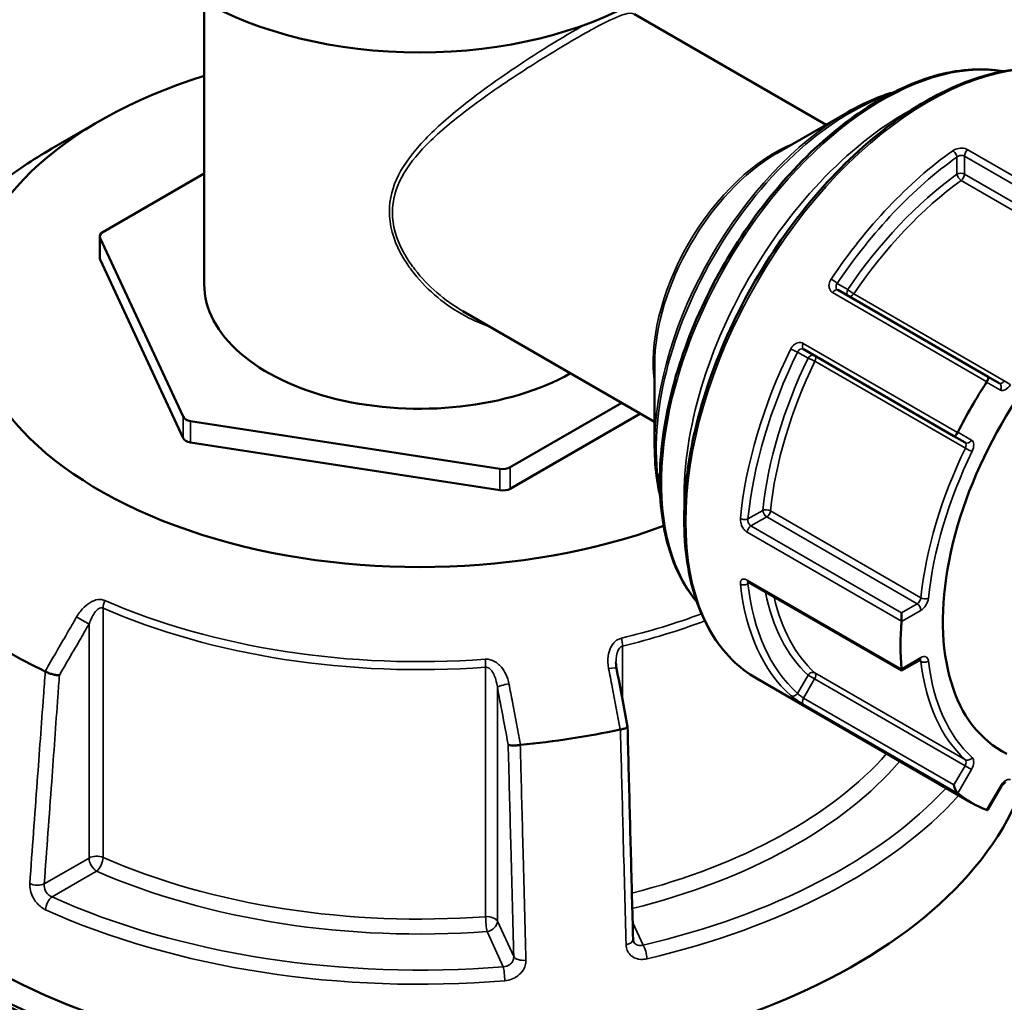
# Model space of a CAD drawing. Header units: millimetres. Extents: x 0 to 1062, y -443 to 985.
# Tile 19 of 21: x 898 to 990, y 846 to 937. Entities that reach past the tile are written whole.
import ezdxf

# ---------------------------------------------------------------- set-up
doc = ezdxf.new("R2010")
doc.units = ezdxf.units.MM
doc.layers.add('Visible (ANSI)', color=7, linetype='Continuous', lineweight=50)
doc.layers.add('Visible Narrow (ANSI)', color=7, linetype='Continuous', lineweight=35)

msp = doc.modelspace()

# ---------------------------------------------------------------- linework, layer by layer
at = {"layer": 'Visible (ANSI)'}
for p, q in [((915.402, 939.178), (915.402, 912.796)), ((973.447, 927.679), (955.553, 938.01)), ((968.865, 925.033), (975.446, 928.833)), ((905.652, 928.043), (901.174, 925.458)), ((915.402, 923.132), (905.943, 917.671)), ((905.65, 915.262), (905.65, 917.263)), ((905.684, 917.113), (913.422, 900.441)), ((905.684, 915.113), (913.422, 898.441)), ((988.582, 904.161), (974.539, 912.269)), ((957.447, 899.966), (939.553, 910.298)), ((971.339, 906.726), (985.382, 898.619)), ((957.447, 905.258), (957.447, 897.659)), ((989.617, 903.564), (988.582, 904.161)), ((943.972, 895.715), (954.391, 901.731)), ((943.972, 893.715), (956.123, 900.731)), ((914.129, 900.033), (943.006, 895.566)), ((914.129, 898.033), (943.006, 893.566)), ((985.382, 898.619), (986.417, 898.021)), ((966.189, 884.988), (980.482, 876.736)), ((980.482, 882.13), (980.482, 881.35)), ((980.482, 876.736), (982.196, 877.725)), ((980.482, 876.871), (980.482, 876.736)), ((987.027, 864.413), (966.974, 875.991)), ((988.561, 863.768), (989.8, 865.914))]:
    msp.add_line(p, q, dxfattribs=at)
for centre, major_axis, ratio, start_param, end_param in [((935.527, 951.032), (28.75, 0), 0.57735, 3.141593, 6.283185), ((935.527, 910.795), (-42.249, 0), 0.57735, 5.208878, 8.422819), ((906.65, 917.263), (-1, 0), 0.57735, 5.497787, 6.544985), ((1003.027, 892.126), (-13.207, -22.876), 0.57735, 3.104526, 6.320252), ((906.65, 915.262), (-1, 0), 0.57735, 0, 0.261799), ((935.527, 912.796), (-20.125, 0), 0.57735, 0, 2.345639), ((1003.027, 892.126), (16, 27.713), 0.57735, 1.486321, 1.655272), ((988.332, 903.728), (0.25, 0.433), 0.239146, 4.798209, 6.283185), ((914.388, 900.591), (-1, 0), 0.57735, 0.261799, 1.308997), ((985.632, 899.052), (-0.25, -0.433), 0.239146, 0, 1.484977), ((914.388, 898.591), (-1, 0), 0.57735, 0.261799, 1.308997), ((943.265, 896.124), (-1, 0), 0.57735, 1.308997, 2.356194), ((943.265, 894.123), (-1, 0), 0.57735, 1.308997, 2.356194), ((935.527, 900.793), (-54.499, 0), 0.57735, 0.69698, 0.873816), ((1003.027, 892.126), (16, 27.713), 0.57735, 2.271719, 2.44067), ((-2154.369, -2272.236), (-2597.696, 16796.887), 0.211608, 4.867845, 4.868174), ((935.527, 872.787), (57.5, 0), 0.57735, 3.079689, 6.074567), ((935.527, 900.793), (-54.499, 0), 0.57735, 1.744178, 1.921014), ((985.632, 865.93), (0.174, -0.651), 0.317837, 4.404649, 5.889626), ((1003.027, 892.126), (-16, -27.713), 0.57735, 6.19871, 6.367661), ((988.332, 864.371), (-0.174, 0.651), 0.317837, 2.919672, 3.449333)]:
    msp.add_ellipse(centre, major_axis=major_axis, ratio=ratio, start_param=start_param, end_param=end_param, dxfattribs=at)
for points, knots in [([(961.386, 883.164), (960.976, 883.648), (960.6, 884.174), (959.238, 886.438), (958.543, 888.49), (957.841, 893.131), (957.846, 895.731), (958.566, 901.194), (959.28, 904.057), (961.341, 909.753), (962.687, 912.585), (965.871, 917.937), (967.71, 920.456), (971.699, 924.93), (973.85, 926.885), (978.253, 930.03), (980.506, 931.22), (984.888, 932.699), (987.019, 932.99), (989.318, 932.773), (989.646, 932.729), (989.968, 932.67)], [4.131017, 4.131017, 4.131017, 4.131017, 4.236488, 4.236488, 4.553095, 4.553095, 4.875486, 4.875486, 5.198296, 5.198296, 5.520616, 5.520616, 5.842752, 5.842752, 6.165131, 6.165131, 6.487996, 6.487996, 6.810029, 6.810029, 6.864557, 6.864557, 6.864557, 6.864557]), ([(966.974, 875.991), (965.267, 876.977), (963.83, 878.425), (961.621, 882.109), (960.862, 884.358), (960.099, 889.446), (960.108, 892.294), (960.9, 898.278), (961.685, 901.414), (963.946, 907.654), (965.421, 910.756), (968.912, 916.619), (970.927, 919.378), (975.299, 924.279), (977.654, 926.419), (982.476, 929.862), (984.942, 931.164), (989.737, 932.783), (992.067, 933.102), (995.942, 932.738), (997.55, 932.239), (998.974, 931.417)], [3.926991, 3.926991, 3.926991, 3.926991, 4.23737, 4.23737, 4.554304, 4.554304, 4.876498, 4.876498, 5.199061, 5.199061, 5.521175, 5.521175, 5.843122, 5.843122, 6.165292, 6.165292, 6.487906, 6.487906, 6.809768, 6.809768, 7.068583, 7.068583, 7.068583, 7.068583]), ([(975.446, 928.833), (976.395, 929.381), (977.346, 929.844), (978.791, 930.414), (979.291, 930.586), (979.787, 930.732)], [0, 0, 0, 0, 0.1570796, 0.1570796, 0.2407902, 0.2407902, 0.2407902, 0.2407902]), ([(901.174, 925.458), (900.28, 924.941), (899.419, 924.404), (897.769, 923.291), (896.98, 922.715), (895.479, 921.528), (894.768, 920.916), (893.426, 919.66), (892.796, 919.016), (891.621, 917.697), (891.077, 917.023), (890.577, 916.337)], [3.1415927, 3.1415927, 3.1415927, 3.1415927, 3.2191614, 3.2191614, 3.2967302, 3.2967302, 3.374299, 3.374299, 3.4518677, 3.4518677, 3.5294365, 3.5294365, 3.5294365, 3.5294365]), ([(957.973, 892.95), (957.852, 893.452), (957.751, 893.971), (957.522, 895.508), (957.447, 896.563), (957.447, 897.659)], [4.4715988, 4.4715988, 4.4715988, 4.4715988, 4.5553093, 4.5553093, 4.712389, 4.712389, 4.712389, 4.712389]), ([(966.111, 885.022), (966.111, 885.022), (966.112, 885.021), (966.118, 885.02), (966.127, 885.018), (966.153, 885.007), (966.17, 884.999), (966.189, 884.988)], [0.11960254, 0.11960254, 0.11960254, 0.11960254, 0.12606703, 0.12606703, 0.14178653, 0.14178653, 0.15750602, 0.15750602, 0.15750602, 0.15750602]), ([(982.196, 877.725), (982.213, 877.735), (982.228, 877.742), (982.251, 877.751), (982.26, 877.754), (982.265, 877.755), (982.266, 877.755), (982.266, 877.755)], [0, 0, 0, 0, 0.1570796, 0.1570796, 0.3141593, 0.3141593, 0.3804885, 0.3804885, 0.3804885, 0.3804885]), ([(953.888, 876.94), (953.881, 876.975), (953.875, 877.011), (953.864, 877.082), (953.859, 877.118), (953.851, 877.189), (953.848, 877.224), (953.842, 877.294), (953.84, 877.329), (953.838, 877.399), (953.837, 877.434), (953.837, 877.468)], [0, 0, 0, 0, 0.01460038, 0.01460038, 0.02920075, 0.02920075, 0.04380113, 0.04380113, 0.05840151, 0.05840151, 0.07300188, 0.07300188, 0.07300188, 0.07300188]), ([(901.888, 876.309), (901.886, 876.309), (901.885, 876.309), (901.8, 876.306), (901.701, 876.313), (901.482, 876.343), (901.364, 876.367), (901.12, 876.431), (900.997, 876.47), (900.765, 876.559), (900.658, 876.606), (900.564, 876.656)], [-0.1535572, -0.1535572, -0.1535572, -0.1535572, -0.1530819, -0.1530819, -0.1140211, -0.1140211, -0.075468, -0.075468, -0.0369605, -0.0369605, 0, 0, 0, 0]), ([(954.913, 871.508), (954.915, 871.498), (954.913, 871.487), (954.892, 871.45), (954.856, 871.422), (954.74, 871.366), (954.661, 871.338), (954.473, 871.286), (954.366, 871.263), (954.25, 871.243)], [-0.1306572, -0.1306572, -0.1306572, -0.1306572, -0.1140212, -0.1140212, -0.0754683, -0.0754683, -0.0369606, -0.0369606, 0, 0, 0, 0]), ([(955.435, 851.648), (955.401, 852.972), (955.366, 854.295), (955.296, 856.943), (955.262, 858.266), (955.192, 860.913), (955.157, 862.237), (955.088, 864.884), (955.053, 866.207), (954.984, 868.855), (954.949, 870.178), (954.914, 871.502)], [1.204617, 1.204617, 1.204617, 1.204617, 1.665169, 1.665169, 2.125722, 2.125722, 2.586274, 2.586274, 3.046826, 3.046826, 3.507379, 3.507379, 3.507379, 3.507379]), ([(944.903, 869.797), (944.782, 869.78), (944.659, 869.768), (944.416, 869.753), (944.299, 869.751), (944.092, 869.757), (944.002, 869.765), (943.859, 869.791), (943.806, 869.808), (943.775, 869.829), (943.775, 869.829), (943.774, 869.829)], [-0.1534386, -0.1534386, -0.1534386, -0.1534386, -0.116392, -0.116392, -0.0777945, -0.0777945, -0.0391518, -0.0391518, 0, 0, 0.0004763, 0.0004763, 0.0004763, 0.0004763]), ([(989.8, 865.914), (989.829, 865.965), (989.863, 866.014), (989.932, 866.102), (989.968, 866.14), (990.035, 866.203), (990.067, 866.227), (990.121, 866.262), (990.143, 866.273), (990.174, 866.286), (990.184, 866.288), (990.187, 866.288), (990.187, 866.288), (990.187, 866.288)], [5.497787, 5.497787, 5.497787, 5.497787, 5.746839, 5.746839, 5.99095, 5.99095, 6.221046, 6.221046, 6.432559, 6.432559, 6.631789, 6.631789, 6.663674, 6.663674, 6.663674, 6.663674]), ([(903.743, 842.301), (898.036, 845.596), (892.248, 848.059), (883.487, 850.458), (880.454, 851.037), (874.486, 851.67), (871.55, 851.724), (863.768, 851.157), (859.063, 850.023), (852.104, 847.032), (849.639, 845.665), (844.971, 842.438), (842.769, 840.576), (838.303, 836.021), (836.097, 833.237), (832.15, 827.091), (830.41, 823.728), (827.434, 816.5), (826.199, 812.635), (824.262, 804.49), (823.56, 800.21), (823.133, 795.772), (822.279, 786.895), (822.53, 777.382), (825.444, 756.307), (828.508, 744.674), (836.938, 723.075), (842.117, 713.053), (854.636, 694.117), (862.11, 685.351), (875.482, 673.351), (881.087, 669.243), (886.773, 665.96)], [-3.141593, -3.141593, -3.141593, -3.141593, -2.904209, -2.904209, -2.777074, -2.777074, -2.64994, -2.64994, -2.431694, -2.431694, -2.303315, -2.303315, -2.174935, -2.174935, -2.023901, -2.023901, -1.872866, -1.872866, -1.721831, -1.721831, -1.570796, -1.570796, -1.570796, -1.268727, -1.268727, -0.916, -0.916, -0.588744, -0.588744, -0.236457, -0.236457, 0, 0, 0, 0]), ([(955.473, 851.472), (955.469, 851.481), (955.465, 851.491), (955.458, 851.511), (955.455, 851.521), (955.449, 851.543), (955.446, 851.555), (955.441, 851.579), (955.44, 851.592), (955.437, 851.619), (955.436, 851.633), (955.435, 851.648)], [0.2444411, 0.2444411, 0.2444411, 0.2444411, 0.25851192, 0.25851192, 0.27258274, 0.27258274, 0.28665355, 0.28665355, 0.30072437, 0.30072437, 0.31479519, 0.31479519, 0.31479519, 0.31479519]), ([(888.353, 668.494), (882.792, 671.704), (877.31, 675.72), (864.23, 687.449), (856.917, 696.016), (844.655, 714.532), (839.577, 724.334), (831.301, 745.474), (828.283, 756.869), (825.394, 777.528), (825.131, 786.861), (825.952, 795.575), (826.363, 799.933), (827.043, 804.136), (828.927, 812.138), (830.13, 815.937), (833.035, 823.044), (834.736, 826.352), (838.596, 832.401), (840.756, 835.141), (845.13, 839.628), (847.288, 841.462), (851.864, 844.645), (854.282, 845.993), (861.109, 848.947), (865.726, 850.07), (873.367, 850.638), (876.25, 850.588), (882.112, 849.973), (885.09, 849.407), (893.697, 847.056), (899.384, 844.638), (904.992, 841.4)], [0, 0, 0, 0, 0.236457, 0.236457, 0.588744, 0.588744, 0.916, 0.916, 1.268727, 1.268727, 1.570796, 1.570796, 1.570796, 1.721831, 1.721831, 1.872866, 1.872866, 2.023901, 2.023901, 2.174935, 2.174935, 2.303315, 2.303315, 2.431694, 2.431694, 2.64994, 2.64994, 2.777074, 2.777074, 2.904209, 2.904209, 3.141593, 3.141593, 3.141593, 3.141593])]:
    msp.add_open_spline(points, degree=3, knots=knots, dxfattribs=at)
for points in [[(988.456, 903.706), (988.45, 903.693), (988.442, 903.681), (988.435, 903.669)], [(985.735, 898.992), (985.728, 898.98), (985.721, 898.967), (985.714, 898.955)], [(980.482, 881.35), (980.482, 881.338), (980.482, 881.325), (980.481, 881.313)], [(980.481, 876.904), (980.482, 876.893), (980.482, 876.882), (980.482, 876.871)], [(900.544, 876.666), (900.55, 876.663), (900.557, 876.66), (900.564, 876.656)], [(954.226, 871.238), (954.234, 871.24), (954.242, 871.241), (954.25, 871.243)], [(944.903, 869.797), (944.912, 869.798), (944.92, 869.799), (944.929, 869.8)], [(985.714, 865.308), (985.721, 865.302), (985.728, 865.297), (985.735, 865.291)], [(988.435, 863.733), (988.442, 863.73), (988.45, 863.727), (988.456, 863.724)]]:
    msp.add_open_spline(points, degree=3, dxfattribs=at)
at = {"layer": 'Visible Narrow (ANSI)'}
for p, q in [((985.661, 924.673), (985.661, 923.066)), ((986.368, 924.757), (1000.411, 916.649)), ((986.368, 923.066), (986.368, 924.757)), ((1001.087, 917.039), (986.691, 925.35)), ((1000.411, 914.959), (986.368, 923.066)), ((986.059, 922.483), (1000.102, 914.375)), ((905.684, 915.113), (905.684, 917.113)), ((975.47, 912.309), (974.486, 912.877)), ((974.061, 912.017), (988.456, 903.706)), ((990.084, 903.799), (976.04, 911.907)), ((985.714, 898.955), (971.318, 907.266)), ((970.786, 906.468), (971.77, 905.9)), ((972.403, 905.607), (986.446, 897.499)), ((988.435, 903.669), (989.72, 902.927)), ((913.422, 900.441), (913.422, 898.441)), ((914.129, 898.033), (914.129, 900.033)), ((987.02, 898.25), (985.735, 898.992)), ((943.006, 895.566), (943.006, 893.566)), ((943.972, 893.715), (943.972, 895.715)), ((967.549, 891.696), (966.158, 890.892)), ((982.296, 883.535), (968.253, 891.643)), ((966.439, 890.238), (967.903, 891.083)), ((967.903, 891.083), (981.946, 882.975)), ((966.087, 889.662), (980.482, 881.35)), ((980.482, 882.13), (966.439, 890.238)), ((980.482, 876.871), (966.087, 885.183)), ((966.158, 884.85), (966.292, 884.928)), ((905.962, 859.299), (905.962, 882.577)), ((980.481, 881.313), (982.299, 882.363)), ((981.946, 882.975), (980.482, 882.13)), ((904.65, 881.081), (904.65, 859.247)), ((954.45, 873.963), (954.45, 879.03)), ((982.299, 877.954), (980.481, 876.904)), ((941.671, 877.053), (941.671, 853.775)), ((982.134, 877.689), (982.296, 877.595)), ((971.77, 876.323), (970.786, 874.619)), ((971.339, 874.182), (972.374, 875.975)), ((971.77, 876.323), (972.374, 875.975)), ((972.374, 875.975), (986.417, 867.867)), ((986.446, 868.423), (972.403, 876.531)), ((942.763, 853.351), (942.763, 875.185)), ((985.382, 866.074), (971.339, 874.182)), ((971.318, 873.619), (985.714, 865.308)), ((986.417, 867.867), (985.382, 866.074)), ((986.417, 867.867), (987.02, 867.519)), ((985.735, 865.291), (987.02, 867.519)), ((989.72, 865.96), (988.435, 863.733)), ((989.72, 865.96), (989.8, 865.914)), ((904.65, 859.247), (900.469, 856.833)), ((901.198, 855.621), (905.358, 858.023)), ((944.294, 850.053), (942.763, 853.351)), ((956.359, 851.122), (955.395, 853.201)), ((941.797, 852.385), (943.319, 849.105))]:
    msp.add_line(p, q, dxfattribs=at)
for centre, major_axis, ratio, start_param, end_param in [((982.974, 903.704), (-16, -27.713), 0.57735, 3.141593, 6.283185), ((978.731, 906.153), (-14.604, -25.294), 0.57735, 3.354914, 6.069864), ((975.696, 907.906), (12.8, 22.17), 0.57735, 0.587652, 2.553941), ((980.853, 904.929), (-14.604, -25.294), 0.57735, 3.882673, 5.542105), ((975.446, 908.05), (-12.727, -22.043), 0.57735, 3.926991, 5.497787), ((968.615, 911.994), (-8, -13.856), 0.57735, 3.765918, 5.65886), ((935.527, 905.624), (48.582, 0), 0.57735, 2.356194, 2.744038), ((968.865, 911.85), (8.073, 13.983), 0.57735, 0.785398, 2.356194), ((987.924, 900.846), (-16, -27.713), 0.57735, 4.044723, 4.594657), ((988.277, 900.642), (15.75, 27.28), 0.57735, 0.90313, 1.453064), ((985.307, 924.877), (-0.291, 0.407), 0.505538, 3.874664, 5.445461), ((986.722, 924.961), (-0.25, -0.433), 0.57735, 4.01281, 5.497787), ((988.277, 900.642), (-14.773, -25.588), 0.57735, 4.052546, 4.586834), ((986.014, 922.862), (-0.5, 0), 0.57735, 3.926991, 5.497787), ((986.014, 922.862), (0.293, -0.405), 0.500507, 3.871623, 5.442419), ((986.014, 922.862), (0.25, 0.433), 0.57735, 4.052546, 5.497787), ((988.631, 900.438), (14.523, 25.155), 0.57735, 0.910953, 1.445241), ((974.133, 913.081), (0.415, -0.279), 0.095906, 0.618758, 2.189554), ((974.289, 911.836), (0.25, 0.433), 0.57735, 0, 1.484977), ((975.824, 912.104), (-0.25, -0.433), 0.816497, 4.712389, 6.283185), ((975.824, 912.104), (-0.414, 0.281), 0.102246, 0.61921, 2.190006), ((975.824, 912.104), (-0.25, -0.433), 0.57735, 0, 1.445241), ((971.589, 907.159), (-0.25, -0.433), 0.57735, 4.798209, 6.283185), ((987.924, 900.846), (-16, -27.713), 0.57735, 4.830121, 5.380055), ((988.277, 900.642), (15.75, 27.28), 0.57735, 1.688528, 2.238462), ((970.433, 906.672), (-0.449, 0.22), 0.095906, 0.952038, 2.522835), ((972.124, 905.696), (0.25, 0.433), 0.816497, 0, 1.570796), ((988.277, 900.642), (-14.773, -25.588), 0.57735, 4.837944, 5.372232), ((988.631, 900.438), (14.523, 25.155), 0.57735, 1.696352, 2.230639), ((972.124, 905.696), (0.45, -0.218), 0.102246, 0.951586, 2.522383), ((972.124, 905.696), (0.25, 0.433), 0.57735, 4.837944, 6.283185), ((989.867, 903.997), (-0.25, -0.433), 0.57735, 0, 1.445241), ((989.367, 903.131), (0.25, 0.433), 0.816497, 4.712389, 6.283185), ((990.3, 903.602), (0.414, -0.281), 0.102246, 0.61921, 2.190006), ((990.22, 903.793), (-0.5, -0.866), 0.57735, 0, 1.445241), ((986.667, 898.454), (-0.25, -0.433), 0.816497, 0, 1.570796), ((986.167, 897.588), (0.25, 0.433), 0.57735, 4.837944, 6.283185), ((986.52, 897.384), (0.5, 0.866), 0.57735, 4.837944, 6.283185), ((1002.674, 892.33), (-14.523, -25.155), 0.57735, 4.837944, 5.372232), ((1003.027, 892.126), (14.273, 24.722), 0.57735, 1.696352, 2.230639), ((986.726, 897.41), (-0.45, 0.218), 0.102246, 0.951586, 2.522383), ((967.903, 891.492), (-0.497, 0.051), 0.500507, 3.982359, 5.553155), ((967.903, 891.492), (0.25, -0.433), 0.57735, 3.926991, 5.497787), ((967.903, 891.492), (0.25, 0.433), 0.57735, 3.926991, 5.372232), ((965.804, 891.096), (0.498, -0.048), 0.505538, 3.979317, 5.550114), ((966.439, 889.83), (-0.25, -0.433), 0.57735, 3.926991, 5.411968), ((966.439, 885.421), (-0.25, -0.433), 0.57735, 5.583607, 6.283185), ((965.804, 885.054), (-0.497, -0.054), 0.641169, 0.719179, 2.289976), ((987.924, 900.846), (-16, -27.713), 0.57735, 5.615519, 6.165453), ((988.277, 900.642), (-15.75, -27.28), 0.57735, 5.615519, 6.165453), ((906.567, 883.037), (-0.402, -0.916), 0.493901, 4.653131, 5.438529), ((935.527, 905.624), (-48.582, 0), 0.57735, 0.921153, 1.696841), ((988.277, 900.642), (-14.773, -25.588), 0.57735, 5.696206, 6.15763), ((988.631, 900.438), (-14.523, -25.155), 0.57735, 5.722611, 6.15763), ((981.946, 883.384), (-0.25, -0.433), 0.57735, 0.785398, 2.230639), ((982.647, 883.687), (0.497, -0.051), 0.500507, 3.982359, 5.553155), ((982.299, 883.18), (0.5, 0.866), 0.57735, 3.926991, 5.372232), ((935.527, 905.047), (48.875, 0), 0.57735, 4.062746, 4.838433), ((981.946, 882.567), (-0.25, 0.433), 0.57735, 3.926991, 5.497787), ((903.943, 881.489), (-0.865, 0.501), 0.001877, 3.757074, 5.260161), ((935.527, 905.624), (-48.582, 0), 0.57735, 1.968351, 2.14274), ((935.527, 905.047), (48.875, 0), 0.57735, 5.109943, 5.287896), ((954.063, 879.562), (0.236, -0.972), 0.316119, 0.916555, 1.701953), ((941.545, 877.626), (-0.073, 0.997), 0.102643, 4.09315, 4.878548), ((981.946, 878.158), (0.25, -0.433), 0.57735, 0, 0.785398), ((981.946, 877.342), (0.25, 0.433), 0.57735, 5.623342, 6.11528), ((982.299, 877.138), (0.5, 0.866), 0.57735, 5.623342, 7.068583), ((952.905, 876.754), (0.983, 0.186), 0.15165, 0, 1.287627), ((982.647, 877.849), (-0.497, -0.058), 0.645105, 0.714225, 2.285022), ((1002.674, 892.33), (-14.523, -25.155), 0.57735, 5.623342, 6.15763), ((1003.027, 892.126), (-14.273, -24.722), 0.57735, 5.623342, 6.15763), ((972.124, 876.119), (0.337, 0.37), 0.810069, 0.175278, 1.746075), ((972.124, 876.119), (0.25, 0.433), 0.57735, 4.712389, 6.15763), ((943.729, 875.335), (-0.983, -0.186), 0.15165, 4.564637, 6.067725), ((970.433, 874.823), (-0.332, -0.374), 0.810844, 0.164611, 1.735407), ((971.589, 874.038), (-0.25, -0.433), 0.57735, 4.712389, 6.197366), ((935.527, 881.769), (-48.875, 0), 0.57735, 1.987786, 2.671579), ((986.726, 868.835), (-0.337, -0.37), 0.810069, 0.175278, 1.746075), ((986.52, 867.807), (0.5, 0.866), 0.57735, 4.712389, 6.15763), ((935.527, 880.952), (49.875, 0), 0.57735, 5.12134, 5.827756), ((986.167, 868.011), (0.25, 0.433), 0.57735, 4.712389, 6.15763), ((935.527, 880.952), (-55.709, 0), 0.57735, 1.95406, 2.650508), ((990.22, 865.671), (0.5, 0.866), 0.57735, 0.125555, 1.570796), ((935.527, 880.207), (56.705, 0), 0.57735, 5.095653, 5.803617), ((905.358, 858.839), (-1, 0), 0.57735, 4.062746, 5.497787), ((905.358, 858.839), (0.5, -0.866), 0.57735, 3.926991, 5.497787), ((905.358, 858.839), (0.402, 0.916), 0.493901, 3.867733, 5.438529), ((935.527, 881.769), (-48.875, 0), 0.57735, 0.921153, 1.696841), ((935.527, 880.952), (49.875, 0), 0.57735, 4.062746, 4.838433), ((899.761, 857.241), (0.997, -0.073), 0.524634, 4.052422, 5.537907), ((901.198, 854.805), (-0.412, -0.911), 0.503141, 3.873207, 5.356737), ((935.527, 880.952), (-55.709, 0), 0.57735, 0.906862, 1.711131), ((935.527, 880.207), (56.705, 0), 0.57735, 4.048455, 4.852724), ((941.797, 853.202), (1, 0), 0.57735, 0.261799, 1.696841), ((941.797, 853.202), (0.073, -0.997), 0.102643, 4.09315, 5.663946), ((941.797, 853.202), (0.907, 0.421), 0.788675, 4.36151, 5.932306), ((954.436, 851.622), (1, 0.026), 0.506149, 5.045251, 6.283185), ((956.359, 850.306), (0.227, -0.974), 0.305328, 1.006659, 2.490189), ((945.259, 850.203), (-1, -0.026), 0.506149, 0.24755, 1.733035), ((943.319, 848.288), (-0.081, 0.997), 0.114207, 4.179511, 5.663041)]:
    msp.add_ellipse(centre, major_axis=major_axis, ratio=ratio, start_param=start_param, end_param=end_param, dxfattribs=at)
for points, knots in [([(939.553, 910.298), (937.846, 911.283), (936.281, 912.608), (934.769, 914.554), (934.495, 914.948), (933.542, 916.522), (933.067, 917.8), (932.9, 920.224), (933.146, 921.353), (934.147, 923.475), (934.902, 924.473), (936.78, 926.491), (937.942, 927.503), (940.474, 929.503), (941.853, 930.489), (944.807, 932.493), (946.391, 933.504), (949.525, 935.419), (951.032, 936.286), (953.237, 937.444), (954.022, 937.8), (955.045, 938.11), (955.356, 938.126), (955.553, 938.012)], [3.855963, 3.855963, 3.855963, 3.855963, 4.501706, 4.501706, 4.658498, 4.658498, 5.108556, 5.108556, 5.517138, 5.517138, 5.940982, 5.940982, 6.419946, 6.419946, 6.91181, 6.91181, 7.453352, 7.453352, 8.06, 8.06, 8.583002, 8.583002, 9.016911, 9.016911, 9.016911, 9.016911]), ([(950.947, 937.022), (949.932, 936.468), (948.76, 935.781), (946.025, 934.083), (944.442, 933.046), (941.498, 930.98), (940.126, 929.959), (937.611, 927.883), (936.459, 926.83), (934.598, 924.732), (933.851, 923.695), (932.861, 921.494), (932.617, 920.327), (932.783, 917.83), (933.253, 916.517), (934.196, 914.905), (934.467, 914.501), (936.014, 912.442), (937.647, 911.042), (940.277, 909.536), (941.165, 909.137), (942.071, 908.844)], [-7.911531, -7.911531, -7.911531, -7.911531, -7.453352, -7.453352, -6.91181, -6.91181, -6.419946, -6.419946, -5.940982, -5.940982, -5.517138, -5.517138, -5.108556, -5.108556, -4.658498, -4.658498, -4.501706, -4.501706, -3.828722, -3.828722, -3.507589, -3.507589, -3.507589, -3.507589]), ([(986.691, 925.35), (986.533, 925.441), (986.319, 925.495), (985.91, 925.5), (985.719, 925.468), (985.445, 925.368), (985.348, 925.318), (985.266, 925.259)], [-0.157506, -0.157506, -0.157506, -0.157506, -0.090255, -0.090255, -0.0347135, -0.0347135, 0, 0, 0, 0]), ([(985.661, 924.673), (985.702, 924.708), (985.749, 924.738), (985.885, 924.799), (985.979, 924.821), (986.182, 924.827), (986.289, 924.802), (986.368, 924.757)], [0, 0, 0, 0, 0.0347135, 0.0347135, 0.090255, 0.090255, 0.157506, 0.157506, 0.157506, 0.157506]), ([(973.914, 913.275), (973.892, 913.243), (973.872, 913.21), (973.769, 913.02), (973.721, 912.847), (973.715, 912.556), (973.738, 912.435), (973.821, 912.247), (973.871, 912.174), (973.971, 912.076), (974.014, 912.044), (974.061, 912.017)], [-0.1575053, -0.1575053, -0.1575053, -0.1575053, -0.1461087, -0.1461087, -0.0926041, -0.0926041, -0.0514467, -0.0514467, -0.0197872, -0.0197872, 0, 0, 0, 0]), ([(974.539, 912.269), (974.515, 912.282), (974.494, 912.299), (974.444, 912.347), (974.42, 912.382), (974.381, 912.474), (974.371, 912.533), (974.379, 912.673), (974.407, 912.756), (974.464, 912.846), (974.475, 912.862), (974.486, 912.877)], [0, 0, 0, 0, 0.0197872, 0.0197872, 0.0514467, 0.0514467, 0.0926041, 0.0926041, 0.1461087, 0.1461087, 0.1575053, 0.1575053, 0.1575053, 0.1575053]), ([(971.318, 907.266), (971.282, 907.287), (971.245, 907.304), (971.044, 907.374), (970.858, 907.364), (970.551, 907.233), (970.425, 907.139), (970.256, 906.942), (970.2, 906.857), (970.155, 906.765)], [-0.1575067, -0.1575067, -0.1575067, -0.1575067, -0.1422905, -0.1422905, -0.0790503, -0.0790503, -0.030404, -0.030404, 0, 0, 0, 0]), ([(970.786, 906.468), (970.805, 906.515), (970.83, 906.559), (970.907, 906.659), (970.966, 906.707), (971.112, 906.775), (971.202, 906.78), (971.302, 906.745), (971.321, 906.737), (971.339, 906.726)], [0, 0, 0, 0, 0.030404, 0.030404, 0.0790503, 0.0790503, 0.1422905, 0.1422905, 0.1575067, 0.1575067, 0.1575067, 0.1575067]), ([(965.453, 890.942), (965.449, 890.905), (965.448, 890.867), (965.449, 890.667), (965.485, 890.492), (965.602, 890.199), (965.67, 890.077), (965.811, 889.89), (965.879, 889.817), (965.995, 889.721), (966.04, 889.688), (966.087, 889.662)], [-0.1575054, -0.1575054, -0.1575054, -0.1575054, -0.1448986, -0.1448986, -0.0918371, -0.0918371, -0.0510206, -0.0510206, -0.0196233, -0.0196233, 0, 0, 0, 0]), ([(966.439, 890.238), (966.416, 890.252), (966.393, 890.268), (966.336, 890.317), (966.303, 890.353), (966.236, 890.448), (966.205, 890.51), (966.156, 890.66), (966.144, 890.75), (966.152, 890.854), (966.154, 890.873), (966.158, 890.892)], [0, 0, 0, 0, 0.0196233, 0.0196233, 0.0510206, 0.0510206, 0.0918371, 0.0918371, 0.1448986, 0.1448986, 0.1575054, 0.1575054, 0.1575054, 0.1575054]), ([(966.087, 885.183), (965.928, 885.274), (965.775, 885.303), (965.566, 885.232), (965.498, 885.155), (965.448, 884.975), (965.443, 884.893), (965.453, 884.804)], [-0.157506, -0.157506, -0.157506, -0.157506, -0.090255, -0.090255, -0.0347135, -0.0347135, 0, 0, 0, 0]), ([(966.158, 884.85), (966.148, 884.892), (966.146, 884.929), (966.154, 884.976), (966.158, 884.989), (966.164, 885.001)], [0, 0, 0, 0, 0.03471345, 0.03471345, 0.05111688, 0.05111688, 0.05111688, 0.05111688]), ([(906.14, 883.289), (905.999, 883.351), (905.845, 883.382), (905.157, 883.388), (904.628, 883.076), (903.93, 882.406), (903.69, 882.091), (903.493, 881.752)], [-0.3457825, -0.3457825, -0.3457825, -0.3457825, -0.2935747, -0.2935747, -0.1175042, -0.1175042, 0, 0, 0, 0]), ([(904.65, 881.081), (904.749, 881.364), (904.868, 881.633), (905.215, 882.231), (905.477, 882.534), (905.817, 882.613), (905.893, 882.607), (905.962, 882.577)], [0, 0, 0, 0, 0.1175042, 0.1175042, 0.2935747, 0.2935747, 0.3457825, 0.3457825, 0.3457825, 0.3457825]), ([(903.493, 881.752), (903.197, 881.241), (902.901, 880.73), (902.604, 880.22), (901.917, 879.035), (901.231, 877.851), (900.544, 876.666)], [-1.1173195, -1.1173195, -1.1173195, -1.1173195, -0.9401762, -0.9401762, -0.9401762, -0.529435, -0.529435, -0.529435, -0.529435]), ([(901.888, 876.309), (902.513, 877.389), (903.138, 878.469), (903.763, 879.548), (904.059, 880.059), (904.355, 880.57), (904.65, 881.081)], [0.5659038, 0.5659038, 0.5659038, 0.5659038, 0.9401762, 0.9401762, 0.9401762, 1.1173195, 1.1173195, 1.1173195, 1.1173195]), ([(954.336, 879.763), (954.127, 879.712), (953.935, 879.608), (953.386, 879.132), (953.185, 878.617), (953.064, 877.719), (953.081, 877.33), (953.153, 876.949)], [-0.3457814, -0.3457814, -0.3457814, -0.3457814, -0.2788011, -0.2788011, -0.1175042, -0.1175042, 0, 0, 0, 0]), ([(953.837, 877.469), (953.837, 877.583), (953.841, 877.696), (953.884, 878.21), (953.982, 878.601), (954.252, 878.937), (954.347, 879.005), (954.45, 879.03)], [0.0730019, 0.0730019, 0.0730019, 0.0730019, 0.1175042, 0.1175042, 0.2788011, 0.2788011, 0.3457814, 0.3457814, 0.3457814, 0.3457814]), ([(943.846, 875.509), (943.787, 875.816), (943.692, 876.116), (943.45, 876.63), (943.315, 876.85), (943.043, 877.179), (942.921, 877.302), (942.64, 877.524), (942.477, 877.622), (942.173, 877.743), (942.036, 877.778), (941.809, 877.803), (941.721, 877.804), (941.634, 877.798)], [-0.3457804, -0.3457804, -0.3457804, -0.3457804, -0.2511864, -0.2511864, -0.1744223, -0.1744223, -0.1231841, -0.1231841, -0.0675003, -0.0675003, -0.0259617, -0.0259617, 0, 0, 0, 0]), ([(941.671, 877.053), (941.714, 877.056), (941.757, 877.053), (941.869, 877.028), (941.936, 876.997), (942.087, 876.894), (942.167, 876.813), (942.306, 876.629), (942.366, 876.529), (942.5, 876.261), (942.567, 876.083), (942.687, 875.67), (942.734, 875.429), (942.763, 875.185)], [0, 0, 0, 0, 0.0259617, 0.0259617, 0.0675003, 0.0675003, 0.1231841, 0.1231841, 0.1744223, 0.1744223, 0.2511864, 0.2511864, 0.3457804, 0.3457804, 0.3457804, 0.3457804]), ([(953.153, 876.949), (953.26, 876.376), (953.368, 875.802), (953.476, 875.228), (953.726, 873.898), (953.976, 872.568), (954.226, 871.238)], [-3.3801923, -3.3801923, -3.3801923, -3.3801923, -3.2030468, -3.2030468, -3.2030468, -2.7923078, -2.7923078, -2.7923078, -2.7923078]), ([(900.564, 876.656), (900.508, 875.888), (900.452, 875.12), (900.202, 871.702), (900.009, 869.051), (899.815, 866.401), (899.583, 863.225), (899.352, 860.049), (899.12, 856.872)], [-3.534784, -3.534784, -3.534784, -3.534784, -3.263383, -3.263383, -2.326966, -2.326966, -2.326966, -1.204617, -1.204617, -1.204617, -1.204617]), ([(900.469, 856.833), (900.7, 860.009), (900.931, 863.186), (901.163, 866.362), (901.356, 869.013), (901.549, 871.663), (901.791, 874.979), (901.839, 875.644), (901.888, 876.309)], [1.204617, 1.204617, 1.204617, 1.204617, 2.326966, 2.326966, 2.326966, 3.263383, 3.263383, 3.498438, 3.498438, 3.498438, 3.498438]), ([(942.763, 875.185), (942.871, 874.612), (942.979, 874.038), (943.088, 873.464), (943.317, 872.253), (943.545, 871.041), (943.774, 869.829)], [1.3911941, 1.3911941, 1.3911941, 1.3911941, 1.5683671, 1.5683671, 1.5683671, 1.9426098, 1.9426098, 1.9426098, 1.9426098]), ([(944.929, 869.8), (944.677, 871.129), (944.425, 872.459), (944.172, 873.789), (944.063, 874.362), (943.954, 874.936), (943.846, 875.509)], [-1.9790786, -1.9790786, -1.9790786, -1.9790786, -1.5683671, -1.5683671, -1.5683671, -1.3911941, -1.3911941, -1.3911941, -1.3911941]), ([(970.155, 874.41), (970.172, 874.395), (970.19, 874.379), (970.304, 874.285), (970.429, 874.192), (970.678, 874.019), (970.795, 873.942), (970.999, 873.811), (971.087, 873.756), (971.222, 873.675), (971.272, 873.646), (971.318, 873.619)], [-0.1575053, -0.1575053, -0.1575053, -0.1575053, -0.1461087, -0.1461087, -0.0926041, -0.0926041, -0.0514467, -0.0514467, -0.0197872, -0.0197872, 0, 0, 0, 0]), ([(971.339, 874.182), (971.315, 874.196), (971.291, 874.211), (971.224, 874.252), (971.181, 874.281), (971.082, 874.351), (971.026, 874.393), (970.909, 874.489), (970.851, 874.543), (970.801, 874.6), (970.793, 874.61), (970.786, 874.619)], [0, 0, 0, 0, 0.0197872, 0.0197872, 0.0514467, 0.0514467, 0.0926041, 0.0926041, 0.1461087, 0.1461087, 0.1575053, 0.1575053, 0.1575053, 0.1575053]), ([(954.25, 871.243), (954.271, 870.463), (954.291, 869.683), (954.382, 866.212), (954.452, 863.52), (954.522, 860.829), (954.606, 857.604), (954.691, 854.378), (954.775, 851.152)], [-3.534784, -3.534784, -3.534784, -3.534784, -3.263383, -3.263383, -2.326966, -2.326966, -2.326966, -1.204617, -1.204617, -1.204617, -1.204617]), ([(943.774, 869.829), (943.792, 869.154), (943.81, 868.478), (943.898, 865.112), (943.969, 862.421), (944.039, 859.729), (944.124, 856.504), (944.209, 853.279), (944.294, 850.053)], [0.701363, 0.701363, 0.701363, 0.701363, 0.936417, 0.936417, 1.872835, 1.872835, 1.872835, 2.995184, 2.995184, 2.995184, 2.995184]), ([(945.434, 849.707), (945.349, 852.933), (945.264, 856.158), (945.178, 859.384), (945.107, 862.075), (945.036, 864.766), (944.944, 868.237), (944.924, 869.017), (944.903, 869.797)], [-2.995184, -2.995184, -2.995184, -2.995184, -1.872835, -1.872835, -1.872835, -0.936417, -0.936417, -0.665017, -0.665017, -0.665017, -0.665017]), ([(899.12, 856.872), (899.09, 856.466), (899.199, 855.993), (899.589, 855.254), (899.816, 854.969), (900.235, 854.613), (900.408, 854.502), (900.584, 854.423)], [-0.3147945, -0.3147945, -0.3147945, -0.3147945, -0.1713291, -0.1713291, -0.0658958, -0.0658958, 0, 0, 0, 0]), ([(901.198, 855.621), (901.102, 855.655), (901.009, 855.705), (900.788, 855.872), (900.673, 856.012), (900.482, 856.38), (900.439, 856.621), (900.469, 856.833)], [0, 0, 0, 0, 0.0658958, 0.0658958, 0.1713291, 0.1713291, 0.3147945, 0.3147945, 0.3147945, 0.3147945]), ([(954.775, 851.152), (954.777, 851.061), (954.788, 850.97), (954.879, 850.539), (955.08, 850.241), (955.595, 849.896), (955.871, 849.808), (956.35, 849.782), (956.542, 849.799), (956.732, 849.844)], [-0.3147952, -0.3147952, -0.3147952, -0.3147952, -0.2828205, -0.2828205, -0.1571225, -0.1571225, -0.0604317, -0.0604317, 0, 0, 0, 0]), ([(956.359, 851.122), (956.269, 851.094), (956.178, 851.08), (955.948, 851.082), (955.814, 851.123), (955.605, 851.265), (955.526, 851.36), (955.474, 851.472)], [0, 0, 0, 0, 0.0604317, 0.0604317, 0.1571225, 0.1571225, 0.2444411, 0.2444411, 0.2444411, 0.2444411]), ([(944.294, 850.053), (944.297, 849.993), (944.293, 849.932), (944.266, 849.775), (944.233, 849.681), (944.12, 849.481), (944.03, 849.38), (943.752, 849.178), (943.538, 849.108), (943.319, 849.105)], [0, 0, 0, 0, 0.0398785, 0.0398785, 0.1036842, 0.1036842, 0.1866316, 0.1866316, 0.3147923, 0.3147923, 0.3147923, 0.3147923]), ([(943.459, 847.79), (943.889, 847.825), (944.316, 847.985), (944.877, 848.401), (945.061, 848.603), (945.295, 848.995), (945.366, 849.177), (945.427, 849.477), (945.437, 849.593), (945.434, 849.707)], [-0.3147923, -0.3147923, -0.3147923, -0.3147923, -0.1866316, -0.1866316, -0.1036842, -0.1036842, -0.0398785, -0.0398785, 0, 0, 0, 0])]:
    msp.add_open_spline(points, degree=3, knots=knots, dxfattribs=at)

doc.saveas('drawing.dxf')
